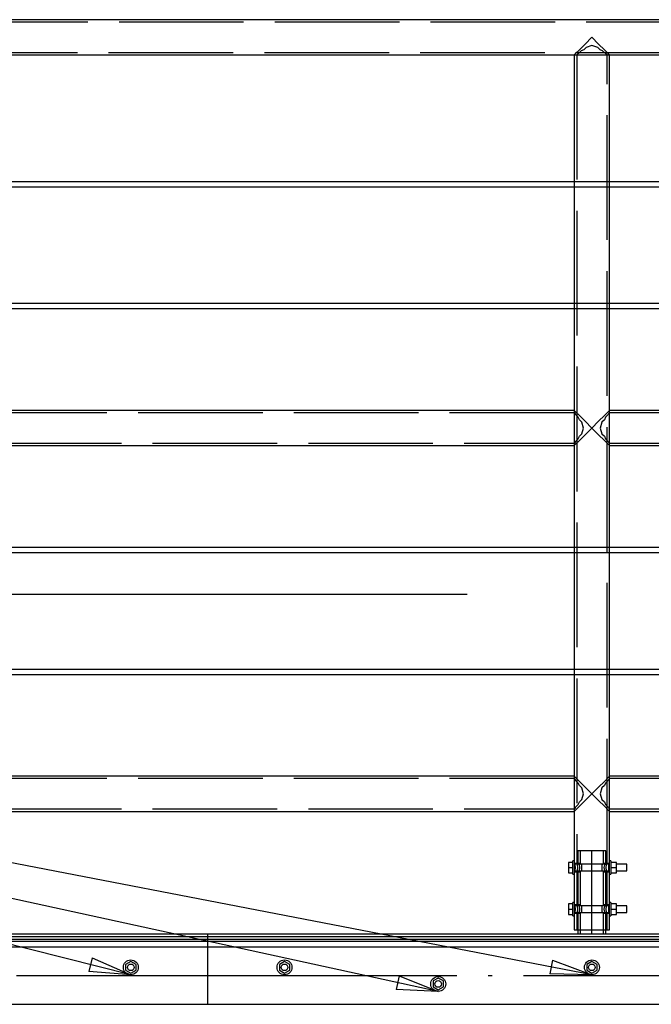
# Paper-space layout '450x700' of a CAD drawing. Header units: millimetres. Extents: x 0 to 420, y 0 to 695.
# Tile 19 of 86: x 253 to 268, y 252 to 276. Entities that reach past the tile are written whole.
import ezdxf

# ---------------------------------------------------------------- set-up
doc = ezdxf.new("R2010")
doc.units = ezdxf.units.MM
doc.linetypes.add('ACAD_ISO02W100', pattern=[15, 12, -3])
doc.linetypes.add('ACAD_ISO04W100', pattern=[30, 24, -3, 0, -3])
doc.layers.get('0').update_dxf_attribs({"linetype": 'CONTINUOUS'})

psp = doc.layouts.new('450x700')

# ---------------------------------------------------------------- linework, layer by layer
at = {"linetype": 'Continuous', "ltscale": 0.25}
for p, q in [((359.933, 275.852), (44.585, 275.852)), ((267.009, 275.428), (266.847, 275.265)), ((267.171, 275.265), (267.009, 275.428)), ((266.618, 275.036), (266.585, 275.004)), ((266.71, 275.128), (266.618, 275.036)), ((266.847, 275.265), (266.71, 275.128)), ((267.309, 275.128), (267.172, 275.265)), ((267.401, 275.036), (267.309, 275.128)), ((267.433, 275.004), (267.401, 275.036)), ((248.933, 275.004), (266.585, 275.004)), ((266.585, 275.004), (266.585, 271.954)), ((267.433, 275.004), (285.085, 275.004)), ((267.433, 271.954), (267.433, 275.004)), ((266.585, 271.954), (248.933, 271.954)), ((285.085, 271.954), (267.433, 271.954)), ((248.933, 271.834), (266.585, 271.834)), ((266.585, 271.834), (266.585, 269.021)), ((267.433, 271.834), (285.085, 271.834)), ((267.433, 269.021), (267.433, 271.834)), ((266.585, 269.021), (248.933, 269.021)), ((248.933, 268.901), (266.585, 268.901)), ((266.585, 268.901), (266.585, 266.452)), ((285.085, 269.021), (267.433, 269.021)), ((267.433, 268.901), (285.085, 268.901)), ((267.433, 266.452), (267.433, 268.901)), ((266.585, 266.452), (248.933, 266.452)), ((266.618, 266.419), (266.585, 266.452)), ((266.709, 266.327), (266.618, 266.419)), ((266.847, 266.19), (266.709, 266.327)), ((267.309, 266.327), (267.172, 266.19)), ((267.401, 266.419), (267.309, 266.327)), ((267.433, 266.452), (267.401, 266.419)), ((285.085, 266.452), (267.433, 266.452)), ((267.009, 266.028), (266.847, 266.19)), ((267.172, 266.19), (267.009, 266.028)), ((266.847, 265.865), (266.71, 265.728)), ((266.847, 265.865), (267.009, 266.028)), ((267.009, 266.028), (267.172, 265.865)), ((267.172, 265.865), (267.309, 265.728)), ((248.933, 265.604), (266.585, 265.604)), ((266.585, 265.604), (266.618, 265.636)), ((266.585, 265.604), (266.585, 263.154)), ((266.618, 265.636), (266.709, 265.728)), ((267.401, 265.636), (267.309, 265.728)), ((267.401, 265.636), (267.433, 265.604)), ((267.433, 265.604), (285.085, 265.604)), ((267.433, 263.154), (267.433, 265.604)), ((266.585, 263.154), (248.933, 263.154)), ((248.933, 263.034), (266.585, 263.034)), ((266.585, 263.034), (266.585, 260.221)), ((285.085, 263.154), (267.433, 263.154)), ((267.433, 263.034), (285.085, 263.034)), ((267.433, 260.221), (267.433, 263.034)), ((266.585, 260.221), (248.933, 260.221)), ((285.085, 260.221), (267.433, 260.221)), ((248.933, 260.101), (266.585, 260.101)), ((266.585, 260.101), (266.585, 257.652)), ((267.433, 260.101), (285.085, 260.101)), ((267.433, 257.652), (267.433, 260.101)), ((266.585, 257.652), (248.933, 257.652)), ((266.618, 257.619), (266.585, 257.652)), ((266.709, 257.527), (266.618, 257.619)), ((266.847, 257.39), (266.709, 257.527)), ((267.309, 257.527), (267.172, 257.39)), ((267.401, 257.619), (267.309, 257.527)), ((267.433, 257.652), (267.401, 257.619)), ((285.085, 257.652), (267.433, 257.652)), ((267.009, 257.228), (266.847, 257.39)), ((267.172, 257.39), (267.009, 257.228)), ((266.847, 257.065), (266.71, 256.928)), ((266.847, 257.065), (267.009, 257.228)), ((267.009, 257.228), (267.172, 257.065)), ((267.172, 257.065), (267.309, 256.928)), ((248.933, 256.804), (266.585, 256.804)), ((266.585, 256.804), (266.618, 256.836)), ((266.585, 256.804), (266.585, 255.612)), ((266.71, 256.928), (266.618, 256.836)), ((267.401, 256.836), (267.309, 256.928)), ((267.401, 256.836), (267.433, 256.804)), ((267.433, 256.804), (285.085, 256.804)), ((267.433, 255.612), (267.433, 256.804)), ((266.585, 255.612), (266.553, 255.612)), ((266.553, 255.609), (266.553, 255.612)), ((266.553, 255.599), (266.553, 255.609)), ((266.585, 255.612), (266.585, 255.609)), ((266.585, 255.609), (266.585, 255.599)), ((267.465, 255.612), (267.433, 255.612)), ((267.433, 255.609), (267.433, 255.612)), ((267.433, 255.599), (267.433, 255.609)), ((267.465, 255.612), (267.465, 255.609)), ((267.465, 255.609), (267.465, 255.599)), ((266.553, 255.576), (266.447, 255.576)), ((266.447, 255.576), (266.447, 255.452)), ((266.447, 255.452), (266.553, 255.452)), ((266.447, 255.452), (266.447, 255.327)), ((266.553, 255.585), (266.553, 255.599)), ((266.553, 255.565), (266.553, 255.585)), ((266.553, 255.541), (266.553, 255.565)), ((266.553, 255.513), (266.553, 255.541)), ((266.553, 255.483), (266.553, 255.513)), ((266.553, 255.452), (266.553, 255.483)), ((266.553, 255.42), (266.553, 255.452)), ((266.553, 255.39), (266.553, 255.42)), ((266.553, 255.363), (266.553, 255.39)), ((266.585, 255.599), (266.585, 255.585)), ((266.585, 255.585), (266.585, 255.565)), ((266.585, 255.565), (266.585, 255.541)), ((266.585, 255.552), (266.599, 255.522)), ((266.585, 255.552), (266.595, 255.532)), ((266.585, 255.541), (266.585, 255.513)), ((266.595, 255.532), (266.585, 255.532)), ((266.585, 255.513), (266.585, 255.483)), ((266.585, 255.483), (266.585, 255.452)), ((266.585, 255.452), (266.585, 255.42)), ((266.585, 255.42), (266.585, 255.39)), ((266.585, 255.39), (266.585, 255.363)), ((266.599, 255.381), (266.585, 255.352)), ((266.585, 255.372), (266.595, 255.372)), ((266.595, 255.372), (266.585, 255.352)), ((266.599, 255.522), (266.605, 255.452)), ((266.605, 255.452), (266.599, 255.381)), ((267.413, 255.452), (267.419, 255.522)), ((267.419, 255.381), (267.413, 255.452)), ((267.419, 255.522), (267.433, 255.552)), ((267.433, 255.352), (267.419, 255.381)), ((267.433, 255.532), (267.424, 255.532)), ((267.424, 255.372), (267.433, 255.372)), ((267.433, 255.585), (267.433, 255.599)), ((267.433, 255.565), (267.433, 255.585)), ((267.433, 255.541), (267.433, 255.565)), ((267.433, 255.513), (267.433, 255.541)), ((267.433, 255.483), (267.433, 255.513)), ((267.433, 255.452), (267.433, 255.483)), ((267.433, 255.42), (267.433, 255.452)), ((267.433, 255.39), (267.433, 255.42)), ((267.433, 255.363), (267.433, 255.39)), ((267.465, 255.599), (267.465, 255.585)), ((267.465, 255.585), (267.465, 255.565)), ((267.601, 255.576), (267.465, 255.576)), ((267.465, 255.565), (267.465, 255.541)), ((267.465, 255.541), (267.465, 255.513)), ((267.465, 255.513), (267.465, 255.483)), ((267.465, 255.483), (267.465, 255.452)), ((267.465, 255.452), (267.601, 255.452)), ((267.465, 255.452), (267.465, 255.42)), ((267.465, 255.42), (267.465, 255.39)), ((267.465, 255.39), (267.465, 255.363)), ((267.601, 255.452), (267.601, 255.576)), ((267.853, 255.532), (267.601, 255.532)), ((267.601, 255.327), (267.601, 255.452)), ((267.601, 255.372), (267.853, 255.372)), ((267.853, 255.526), (267.853, 255.532)), ((267.853, 255.508), (267.853, 255.526)), ((267.853, 255.482), (267.853, 255.508)), ((267.853, 255.452), (267.853, 255.482)), ((267.853, 255.421), (267.853, 255.452)), ((267.853, 255.395), (267.853, 255.421)), ((267.853, 255.378), (267.853, 255.395)), ((267.853, 255.372), (267.853, 255.378)), ((266.447, 255.327), (266.553, 255.327)), ((266.553, 255.339), (266.553, 255.363)), ((266.553, 255.319), (266.553, 255.339)), ((266.553, 255.304), (266.553, 255.319)), ((266.553, 255.295), (266.553, 255.304)), ((266.553, 255.292), (266.553, 255.295)), ((266.553, 255.292), (266.585, 255.292)), ((266.585, 255.363), (266.585, 255.339)), ((266.585, 255.339), (266.585, 255.319)), ((266.585, 255.319), (266.585, 255.304)), ((266.585, 255.304), (266.585, 255.295)), ((266.585, 255.295), (266.585, 255.292)), ((266.585, 255.292), (266.585, 254.612)), ((267.433, 255.339), (267.433, 255.363)), ((267.433, 255.319), (267.433, 255.339)), ((267.433, 255.304), (267.433, 255.319)), ((267.433, 255.295), (267.433, 255.304)), ((267.433, 255.292), (267.433, 255.295)), ((267.433, 255.292), (267.465, 255.292)), ((267.433, 254.612), (267.433, 255.292)), ((267.465, 255.363), (267.465, 255.339)), ((267.465, 255.339), (267.465, 255.319)), ((267.465, 255.327), (267.601, 255.327)), ((267.465, 255.319), (267.465, 255.304)), ((267.465, 255.304), (267.465, 255.295)), ((267.465, 255.295), (267.465, 255.292)), ((266.553, 254.576), (266.447, 254.576)), ((266.447, 254.576), (266.447, 254.452)), ((266.447, 254.452), (266.553, 254.452)), ((266.447, 254.452), (266.447, 254.327)), ((266.585, 254.612), (266.553, 254.612)), ((266.553, 254.609), (266.553, 254.612)), ((266.553, 254.599), (266.553, 254.609)), ((266.553, 254.585), (266.553, 254.599)), ((266.553, 254.565), (266.553, 254.585)), ((266.553, 254.541), (266.553, 254.565)), ((266.553, 254.513), (266.553, 254.541)), ((266.553, 254.483), (266.553, 254.513)), ((266.553, 254.452), (266.553, 254.483)), ((266.553, 254.42), (266.553, 254.452)), ((266.585, 254.612), (266.585, 254.609)), ((266.585, 254.609), (266.585, 254.599)), ((266.585, 254.599), (266.585, 254.585)), ((266.585, 254.585), (266.585, 254.565)), ((266.585, 254.565), (266.585, 254.541)), ((266.585, 254.552), (266.599, 254.522)), ((266.585, 254.552), (266.595, 254.532)), ((266.585, 254.541), (266.585, 254.513)), ((266.595, 254.532), (266.585, 254.532)), ((266.585, 254.513), (266.585, 254.483)), ((266.585, 254.483), (266.585, 254.452)), ((266.585, 254.452), (266.585, 254.42)), ((266.599, 254.522), (266.605, 254.452)), ((266.605, 254.452), (266.599, 254.381)), ((267.413, 254.452), (267.419, 254.522)), ((267.419, 254.381), (267.413, 254.452)), ((267.419, 254.522), (267.433, 254.552)), ((267.433, 254.532), (267.424, 254.532)), ((267.465, 254.612), (267.433, 254.612)), ((267.433, 254.609), (267.433, 254.612)), ((267.433, 254.599), (267.433, 254.609)), ((267.433, 254.585), (267.433, 254.599)), ((267.433, 254.565), (267.433, 254.585)), ((267.433, 254.541), (267.433, 254.565)), ((267.433, 254.513), (267.433, 254.541)), ((267.433, 254.483), (267.433, 254.513)), ((267.433, 254.452), (267.433, 254.483)), ((267.433, 254.42), (267.433, 254.452)), ((267.465, 254.612), (267.465, 254.609)), ((267.465, 254.609), (267.465, 254.599)), ((267.465, 254.599), (267.465, 254.585)), ((267.465, 254.585), (267.465, 254.565)), ((267.601, 254.576), (267.465, 254.576)), ((267.465, 254.565), (267.465, 254.541)), ((267.465, 254.541), (267.465, 254.513)), ((267.465, 254.513), (267.465, 254.483)), ((267.465, 254.483), (267.465, 254.452)), ((267.465, 254.452), (267.601, 254.452)), ((267.465, 254.452), (267.465, 254.42)), ((267.601, 254.452), (267.601, 254.576)), ((267.853, 254.532), (267.601, 254.532)), ((267.601, 254.327), (267.601, 254.452)), ((267.853, 254.526), (267.853, 254.532)), ((267.853, 254.508), (267.853, 254.526)), ((267.853, 254.482), (267.853, 254.508)), ((267.853, 254.452), (267.853, 254.482)), ((267.853, 254.421), (267.853, 254.452)), ((266.447, 254.327), (266.553, 254.327)), ((266.553, 254.39), (266.553, 254.42)), ((266.553, 254.363), (266.553, 254.39)), ((266.553, 254.339), (266.553, 254.363)), ((266.553, 254.319), (266.553, 254.339)), ((266.553, 254.304), (266.553, 254.319)), ((266.553, 254.295), (266.553, 254.304)), ((266.553, 254.292), (266.553, 254.295)), ((266.553, 254.292), (266.585, 254.292)), ((266.585, 254.42), (266.585, 254.39)), ((266.585, 254.39), (266.585, 254.363)), ((266.599, 254.381), (266.585, 254.352)), ((266.585, 254.372), (266.595, 254.372)), ((266.595, 254.372), (266.585, 254.352)), ((266.585, 254.363), (266.585, 254.339)), ((266.585, 254.339), (266.585, 254.319)), ((266.585, 254.319), (266.585, 254.304)), ((266.585, 254.304), (266.585, 254.295)), ((266.585, 254.295), (266.585, 254.292)), ((266.585, 254.292), (266.585, 253.952)), ((267.433, 254.352), (267.419, 254.381)), ((267.424, 254.372), (267.433, 254.372)), ((267.433, 254.39), (267.433, 254.42)), ((267.433, 254.363), (267.433, 254.39)), ((267.433, 254.339), (267.433, 254.363)), ((267.433, 254.319), (267.433, 254.339)), ((267.433, 254.304), (267.433, 254.319)), ((267.433, 254.295), (267.433, 254.304)), ((267.433, 254.292), (267.433, 254.295)), ((267.433, 254.292), (267.465, 254.292)), ((267.433, 253.952), (267.433, 254.292)), ((267.465, 254.42), (267.465, 254.39)), ((267.465, 254.39), (267.465, 254.363)), ((267.465, 254.363), (267.465, 254.339)), ((267.465, 254.339), (267.465, 254.319)), ((267.465, 254.327), (267.601, 254.327)), ((267.465, 254.319), (267.465, 254.304)), ((267.465, 254.304), (267.465, 254.295)), ((267.465, 254.295), (267.465, 254.292)), ((267.601, 254.372), (267.853, 254.372)), ((267.853, 254.395), (267.853, 254.421)), ((267.853, 254.378), (267.853, 254.395)), ((267.853, 254.372), (267.853, 254.378)), ((266.585, 253.952), (266.618, 253.952)), ((266.618, 253.952), (266.71, 253.952)), ((266.672, 253.952), (266.672, 253.852)), ((266.71, 253.952), (266.847, 253.952)), ((266.847, 253.952), (267.009, 253.952)), ((267.009, 253.952), (267.172, 253.952)), ((267.172, 253.952), (267.309, 253.952)), ((267.309, 253.952), (267.401, 253.952)), ((267.346, 253.852), (267.346, 253.952)), ((267.401, 253.952), (267.433, 253.952)), ((257.759, 253.852), (146.759, 253.852)), ((146.759, 253.792), (257.759, 253.792)), ((146.759, 253.732), (257.759, 253.732)), ((360.009, 253.852), (257.759, 253.852)), ((257.759, 253.852), (257.759, 253.792)), ((257.759, 253.792), (360.009, 253.792)), ((257.759, 253.792), (257.759, 253.749)), ((257.759, 253.749), (257.759, 253.732)), ((257.759, 253.732), (360.009, 253.732)), ((257.759, 253.732), (257.759, 253.68)), ((146.759, 253.68), (257.759, 253.68)), ((257.759, 253.541), (146.759, 253.541)), ((257.759, 253.68), (360.009, 253.68)), ((257.759, 253.68), (257.759, 253.64)), ((257.759, 253.64), (257.759, 253.541)), ((360.009, 253.541), (257.759, 253.541)), ((257.759, 253.541), (257.759, 252.163)), ((255.909, 253.195), (255.785, 253.124)), ((255.785, 253.124), (255.785, 252.98)), ((256.034, 253.124), (255.909, 253.195)), ((256.034, 252.98), (256.034, 253.124)), ((259.609, 253.195), (259.485, 253.124)), ((259.485, 253.124), (259.485, 252.98)), ((259.734, 253.124), (259.609, 253.195)), ((259.734, 252.98), (259.734, 253.124)), ((267.009, 253.195), (266.885, 253.124)), ((266.885, 253.124), (266.885, 252.98)), ((267.134, 253.124), (267.009, 253.195)), ((267.134, 252.98), (267.134, 253.124)), ((255.785, 252.98), (255.909, 252.908)), ((255.909, 252.908), (256.034, 252.98)), ((259.485, 252.98), (259.609, 252.908)), ((259.609, 252.908), (259.734, 252.98)), ((263.309, 252.795), (263.185, 252.724)), ((263.434, 252.724), (263.309, 252.795)), ((266.885, 252.98), (267.009, 252.908)), ((267.009, 252.908), (267.134, 252.98)), ((263.185, 252.724), (263.185, 252.58)), ((263.185, 252.58), (263.309, 252.508)), ((263.309, 252.508), (263.434, 252.58)), ((263.434, 252.58), (263.434, 252.724)), ((146.759, 252.163), (257.759, 252.163)), ((257.759, 252.163), (360.009, 252.163))]:
    psp.add_line(p, q, dxfattribs=at)
at = {"color": 84, "linetype": 'ACAD_ISO02W100', "ltscale": 0.25}
for p, q in [((359.875, 275.794), (44.643, 275.794)), ((45.375, 275.062), (359.143, 275.062)), ((266.618, 275.036), (266.585, 275.004)), ((266.643, 275.062), (266.618, 275.036)), ((266.671, 275.031), (266.643, 275.004)), ((266.671, 275.031), (266.643, 275.004)), ((266.686, 275.036), (266.671, 275.031)), ((266.751, 275.1), (266.686, 275.036)), ((266.712, 275.062), (266.686, 275.036)), ((266.751, 275.1), (266.712, 275.062)), ((266.812, 275.128), (266.751, 275.1)), ((266.869, 275.185), (266.812, 275.128)), ((267.009, 275.227), (266.869, 275.185)), ((267.149, 275.185), (267.009, 275.227)), ((267.207, 275.128), (267.149, 275.185)), ((267.268, 275.1), (267.207, 275.128)), ((267.333, 275.036), (267.268, 275.1)), ((267.333, 275.036), (267.307, 275.062)), ((267.347, 275.031), (267.333, 275.036)), ((267.375, 275.004), (267.347, 275.031)), ((266.585, 275.004), (267.433, 275.004)), ((266.643, 275.004), (266.643, 255.552)), ((267.375, 255.552), (267.375, 275.004)), ((267.433, 271.954), (266.585, 271.954)), ((266.585, 271.954), (266.585, 271.834)), ((267.433, 271.834), (267.433, 271.954)), ((266.585, 271.834), (267.433, 271.834)), ((267.433, 269.021), (266.585, 269.021)), ((266.585, 269.021), (266.585, 268.901)), ((266.585, 268.901), (267.433, 268.901)), ((267.433, 268.901), (267.433, 269.021)), ((266.585, 266.394), (248.933, 266.394)), ((266.585, 266.452), (266.585, 266.394)), ((266.613, 266.366), (266.585, 266.394)), ((266.585, 266.394), (266.585, 265.662)), ((266.618, 266.351), (266.613, 266.366)), ((266.682, 266.286), (266.618, 266.351)), ((266.709, 266.225), (266.682, 266.286)), ((267.337, 266.286), (267.309, 266.225)), ((267.401, 266.351), (267.337, 266.286)), ((267.405, 266.366), (267.401, 266.351)), ((267.433, 266.394), (267.405, 266.366)), ((267.433, 265.604), (267.433, 266.452)), ((285.085, 266.394), (267.433, 266.394)), ((266.767, 266.168), (266.709, 266.225)), ((266.809, 266.028), (266.767, 266.168)), ((267.252, 266.168), (267.21, 266.028)), ((267.309, 266.225), (267.252, 266.168)), ((266.682, 265.769), (266.709, 265.83)), ((266.709, 265.83), (266.767, 265.888)), ((266.767, 265.888), (266.809, 266.028)), ((267.21, 266.028), (267.252, 265.888)), ((267.252, 265.888), (267.309, 265.83)), ((267.309, 265.83), (267.337, 265.769)), ((248.933, 265.662), (266.585, 265.662)), ((266.585, 265.662), (266.613, 265.69)), ((266.585, 265.662), (266.585, 265.604)), ((266.613, 265.69), (266.618, 265.704)), ((266.618, 265.704), (266.682, 265.769)), ((267.337, 265.769), (267.401, 265.704)), ((267.401, 265.704), (267.405, 265.69)), ((267.405, 265.69), (267.433, 265.662)), ((267.433, 265.662), (285.085, 265.662)), ((267.433, 263.154), (266.585, 263.154)), ((266.585, 263.154), (266.585, 263.034)), ((266.585, 263.034), (267.433, 263.034)), ((267.433, 263.034), (267.433, 263.154)), ((267.433, 260.221), (266.585, 260.221)), ((266.585, 260.221), (266.585, 260.101)), ((267.433, 260.101), (267.433, 260.221)), ((266.585, 260.101), (267.433, 260.101)), ((266.585, 257.594), (248.933, 257.594)), ((266.585, 257.652), (266.585, 257.594)), ((266.613, 257.566), (266.585, 257.594)), ((266.585, 257.594), (266.585, 256.862)), ((266.618, 257.551), (266.613, 257.566)), ((266.682, 257.486), (266.618, 257.551)), ((267.401, 257.551), (267.337, 257.486)), ((267.405, 257.566), (267.401, 257.551)), ((267.433, 257.594), (267.405, 257.566)), ((267.433, 256.804), (267.433, 257.652)), ((285.085, 257.594), (267.433, 257.594)), ((266.709, 257.425), (266.682, 257.486)), ((266.767, 257.368), (266.709, 257.425)), ((266.809, 257.228), (266.767, 257.368)), ((267.252, 257.368), (267.21, 257.228)), ((267.309, 257.425), (267.252, 257.368)), ((267.337, 257.486), (267.309, 257.425)), ((266.682, 256.969), (266.709, 257.03)), ((266.709, 257.03), (266.767, 257.088)), ((266.767, 257.088), (266.809, 257.228)), ((267.21, 257.228), (267.252, 257.088)), ((267.252, 257.088), (267.309, 257.03)), ((267.309, 257.03), (267.337, 256.969)), ((248.933, 256.862), (266.585, 256.862)), ((266.585, 256.862), (266.613, 256.89)), ((266.585, 256.862), (266.585, 256.804)), ((266.613, 256.89), (266.618, 256.904)), ((266.618, 256.904), (266.682, 256.969)), ((267.337, 256.969), (267.401, 256.904)), ((267.401, 256.904), (267.405, 256.89)), ((267.405, 256.89), (267.433, 256.862)), ((267.433, 256.862), (285.085, 256.862)), ((266.771, 255.852), (266.672, 255.852)), ((266.672, 255.852), (266.672, 255.552)), ((266.73, 255.852), (266.73, 255.552)), ((267.009, 255.852), (266.771, 255.852)), ((267.248, 255.852), (267.009, 255.852)), ((267.346, 255.852), (267.248, 255.852)), ((267.288, 255.552), (267.288, 255.852)), ((267.346, 255.552), (267.346, 255.852)), ((266.643, 255.552), (266.585, 255.552)), ((266.595, 255.532), (266.599, 255.522)), ((267.326, 255.532), (266.595, 255.532)), ((266.599, 255.381), (266.595, 255.372)), ((266.595, 255.372), (266.692, 255.372)), ((266.643, 255.552), (266.657, 255.522)), ((266.643, 255.552), (266.653, 255.532)), ((266.657, 255.381), (266.643, 255.352)), ((266.653, 255.372), (266.643, 255.352)), ((266.653, 255.532), (266.657, 255.522)), ((266.657, 255.381), (266.653, 255.372)), ((266.657, 255.522), (266.663, 255.452)), ((266.663, 255.452), (266.657, 255.381)), ((266.672, 255.552), (266.692, 255.532)), ((266.672, 255.552), (266.702, 255.522)), ((266.73, 255.552), (266.672, 255.552)), ((266.702, 255.381), (266.672, 255.352)), ((266.692, 255.372), (266.672, 255.352)), ((266.692, 255.532), (266.702, 255.522)), ((266.702, 255.381), (266.692, 255.372)), ((266.692, 255.372), (267.424, 255.372)), ((266.702, 255.522), (266.714, 255.452)), ((266.714, 255.452), (266.702, 255.381)), ((266.73, 255.552), (266.75, 255.532)), ((266.73, 255.552), (266.76, 255.522)), ((266.76, 255.381), (266.73, 255.352)), ((266.75, 255.372), (266.73, 255.352)), ((266.75, 255.532), (266.76, 255.522)), ((266.76, 255.381), (266.75, 255.372)), ((266.76, 255.522), (266.76, 255.521)), ((266.76, 255.521), (266.76, 255.452)), ((266.76, 255.452), (266.76, 255.382)), ((266.76, 255.382), (266.76, 255.381)), ((267.258, 255.521), (267.259, 255.522)), ((267.258, 255.452), (267.258, 255.521)), ((267.258, 255.382), (267.258, 255.452)), ((267.259, 255.381), (267.258, 255.382)), ((267.259, 255.522), (267.288, 255.552)), ((267.259, 255.522), (267.268, 255.532)), ((267.288, 255.352), (267.259, 255.381)), ((267.268, 255.372), (267.259, 255.381)), ((267.268, 255.532), (267.288, 255.552)), ((267.288, 255.352), (267.268, 255.372)), ((267.346, 255.552), (267.288, 255.552)), ((267.305, 255.452), (267.317, 255.522)), ((267.317, 255.381), (267.305, 255.452)), ((267.317, 255.522), (267.346, 255.552)), ((267.317, 255.522), (267.326, 255.532)), ((267.326, 255.372), (267.317, 255.381)), ((267.346, 255.352), (267.317, 255.381)), ((267.424, 255.532), (267.326, 255.532)), ((267.355, 255.452), (267.361, 255.522)), ((267.361, 255.381), (267.355, 255.452)), ((267.361, 255.522), (267.375, 255.552)), ((267.361, 255.522), (267.366, 255.532)), ((267.366, 255.372), (267.361, 255.381)), ((267.375, 255.352), (267.361, 255.381)), ((267.366, 255.532), (267.375, 255.552)), ((267.375, 255.352), (267.366, 255.372)), ((267.433, 255.552), (267.375, 255.552)), ((267.419, 255.522), (267.424, 255.532)), ((267.424, 255.372), (267.419, 255.381)), ((267.424, 255.532), (267.433, 255.552)), ((267.433, 255.352), (267.424, 255.372)), ((266.585, 255.352), (266.643, 255.352)), ((266.643, 255.352), (266.643, 254.552)), ((266.672, 255.352), (266.672, 254.552)), ((266.672, 255.352), (266.73, 255.352)), ((266.73, 255.352), (266.73, 254.552)), ((267.288, 254.552), (267.288, 255.352)), ((267.288, 255.352), (267.346, 255.352)), ((267.346, 254.552), (267.346, 255.352)), ((267.375, 255.352), (267.433, 255.352)), ((267.375, 254.552), (267.375, 255.352)), ((266.643, 254.552), (266.585, 254.552)), ((266.595, 254.532), (266.599, 254.522)), ((267.326, 254.532), (266.595, 254.532)), ((266.643, 254.552), (266.657, 254.522)), ((266.643, 254.552), (266.653, 254.532)), ((266.653, 254.532), (266.657, 254.522)), ((266.657, 254.522), (266.663, 254.452)), ((266.663, 254.452), (266.657, 254.381)), ((266.672, 254.552), (266.692, 254.532)), ((266.672, 254.552), (266.702, 254.522)), ((266.73, 254.552), (266.672, 254.552)), ((266.692, 254.532), (266.702, 254.522)), ((266.702, 254.522), (266.714, 254.452)), ((266.714, 254.452), (266.702, 254.381)), ((266.73, 254.552), (266.75, 254.532)), ((266.73, 254.552), (266.76, 254.522)), ((266.75, 254.532), (266.76, 254.522)), ((266.76, 254.522), (266.76, 254.521)), ((266.76, 254.521), (266.76, 254.452)), ((266.76, 254.452), (266.76, 254.382)), ((267.258, 254.521), (267.259, 254.522)), ((267.258, 254.452), (267.258, 254.521)), ((267.258, 254.382), (267.258, 254.452)), ((267.259, 254.522), (267.288, 254.552)), ((267.259, 254.522), (267.268, 254.532)), ((267.268, 254.532), (267.288, 254.552)), ((267.346, 254.552), (267.288, 254.552)), ((267.305, 254.452), (267.317, 254.522)), ((267.317, 254.381), (267.305, 254.452)), ((267.317, 254.522), (267.346, 254.552)), ((267.317, 254.522), (267.326, 254.532)), ((267.424, 254.532), (267.326, 254.532)), ((267.355, 254.452), (267.361, 254.522)), ((267.361, 254.381), (267.355, 254.452)), ((267.361, 254.522), (267.375, 254.552)), ((267.361, 254.522), (267.366, 254.532)), ((267.366, 254.532), (267.375, 254.552)), ((267.433, 254.552), (267.375, 254.552)), ((267.419, 254.522), (267.424, 254.532)), ((267.424, 254.532), (267.433, 254.552)), ((266.585, 254.352), (266.643, 254.352)), ((266.599, 254.381), (266.595, 254.372)), ((266.595, 254.372), (266.692, 254.372)), ((266.657, 254.381), (266.643, 254.352)), ((266.653, 254.372), (266.643, 254.352)), ((266.643, 254.352), (266.643, 253.952)), ((266.657, 254.381), (266.653, 254.372)), ((266.702, 254.381), (266.672, 254.352)), ((266.692, 254.372), (266.672, 254.352)), ((266.672, 254.352), (266.672, 253.952)), ((266.672, 254.352), (266.73, 254.352)), ((266.702, 254.381), (266.692, 254.372)), ((266.692, 254.372), (267.424, 254.372)), ((266.76, 254.381), (266.73, 254.352)), ((266.75, 254.372), (266.73, 254.352)), ((266.73, 254.352), (266.73, 253.852)), ((266.76, 254.381), (266.75, 254.372)), ((266.76, 254.382), (266.76, 254.381)), ((267.259, 254.381), (267.258, 254.382)), ((267.288, 254.352), (267.259, 254.381)), ((267.268, 254.372), (267.259, 254.381)), ((267.288, 254.352), (267.268, 254.372)), ((267.288, 253.852), (267.288, 254.352)), ((267.288, 254.352), (267.346, 254.352)), ((267.346, 254.352), (267.317, 254.381)), ((267.346, 253.952), (267.346, 254.352)), ((267.366, 254.372), (267.361, 254.381)), ((267.375, 254.352), (267.361, 254.381)), ((267.375, 254.352), (267.366, 254.372)), ((267.375, 254.352), (267.433, 254.352)), ((267.375, 253.952), (267.375, 254.352)), ((267.424, 254.372), (267.419, 254.381)), ((267.433, 254.352), (267.424, 254.372))]:
    psp.add_line(p, q, dxfattribs=at)
at = {"color": 7}
for p in [(255.909, 252.872), (267.009, 252.872)]:
    psp.add_line(p, (219.438, 262.034), dxfattribs=at)
at = {"color": 10, "linetype": 'ACAD_ISO04W100', "ltscale": 0.25}
for p, q in [((267.009, 253.852), (267.009, 255.852)), ((146.759, 252.852), (257.759, 252.852)), ((257.759, 252.852), (360.009, 252.852))]:
    psp.add_line(p, q, dxfattribs=at)
at = {"color": 0, "linetype": 'ByBlock', "lineweight": -2}
for p, q in [((254.979, 253.277), (254.898, 252.954)), ((254.979, 253.277), (255.909, 252.872)), ((266.058, 253.224), (265.995, 252.897)), ((266.058, 253.224), (267.009, 252.872)), ((255.909, 252.872), (254.898, 252.954)), ((262.367, 252.847), (262.296, 252.522)), ((262.367, 252.847), (263.309, 252.472)), ((267.009, 252.872), (265.995, 252.897)), ((263.309, 252.472), (262.296, 252.522))]:
    psp.add_line(p, q, dxfattribs=at)
at = {"color": 7}
psp.add_lwpolyline([(263.309, 252.472), (219.438, 262.034), (264.009, 262.034)], dxfattribs=at)
at = {"linetype": 'Continuous', "ltscale": 0.25}
for centre, radius in [((255.909, 253.052), 0.18), ((255.909, 253.052), 0.08), ((259.609, 253.052), 0.18), ((259.609, 253.052), 0.08), ((267.009, 253.052), 0.18), ((267.009, 253.052), 0.08), ((263.309, 252.652), 0.18), ((263.309, 252.652), 0.08)]:
    psp.add_circle(centre, radius, dxfattribs=at)

doc.saveas('drawing.dxf')
